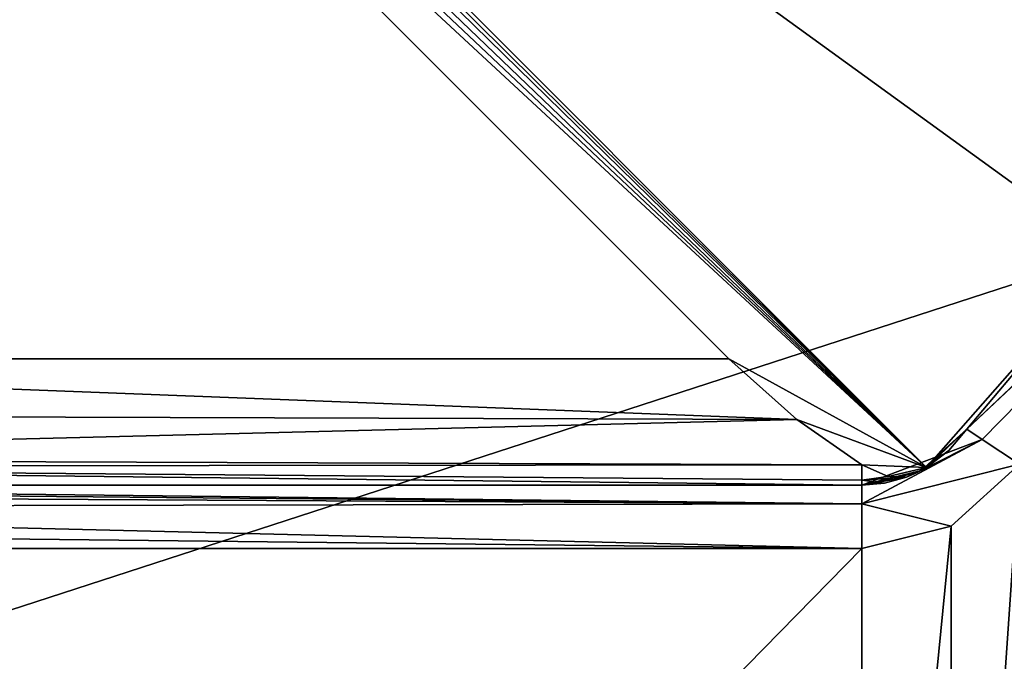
# Model space of a CAD drawing. Header units: millimetres. Extents: x -94 to 205, y -120 to 508.
# Tile 36 of 161: x -14.14 to -6.36, y 2.61 to 7.68. Entities that reach past the tile are written whole.
import ezdxf

# ---------------------------------------------------------------- set-up
doc = ezdxf.new("R2010")
doc.units = ezdxf.units.MM
doc.header["$LTSCALE"] = 65.185185
for name, color, linetype in [('177', 7, 'CONTINUOUS'), ('24', 7, 'CONTINUOUS'), ('26', 7, 'CONTINUOUS'), ('27', 7, 'CONTINUOUS'), ('301', 7, 'CONTINUOUS'), ('337', 7, 'CONTINUOUS'), ('338', 7, 'CONTINUOUS'), ('626', 7, 'CONTINUOUS'), ('631', 7, 'CONTINUOUS'), ('637', 7, 'CONTINUOUS'), ('778', 7, 'CONTINUOUS'), ('779', 7, 'CONTINUOUS'), ('780', 7, 'CONTINUOUS'), ('844', 7, 'CONTINUOUS')]:
    doc.layers.add(name, color=color, linetype=linetype)

msp = doc.modelspace()

# ---------------------------------------------------------------- linework, layer by layer
at = {"layer": '177', "linetype": 'CONTINUOUS'}
for points in [[(-7.4833, 4, 68), (-7.4833, 4, 43.5), (-20.3961, 4, 68), (-7.4833, 4, 68)], [(-20.3961, 4, 68), (-7.4833, 4, 43.5), (-20.3961, 4, 43.5), (-20.3961, 4, 68)]]:
    msp.add_3dface(points, dxfattribs=at)
at = {"layer": '24', "linetype": 'CONTINUOUS'}
for points in [[(-23.5, 0, 71), (23.5, 0, 71), (19.0165, 13.8066, 71), (-23.5, 0, 71)], [(-19.0165, 13.8066, 71), (-23.5, 0, 71), (19.0165, 13.8066, 71), (-19.0165, 13.8066, 71)]]:
    msp.add_3dface(points, dxfattribs=at)
at = {"layer": '26', "linetype": 'CONTINUOUS'}
for points in [[(-6.7762, 3.6771, 43), (-6.2361, 4.1667, 43), (-6.7762, -3.6771, 43), (-6.7762, 3.6771, 43)], [(-6.7762, -3.6771, 43), (-6.2361, 4.1667, 43), (-6.2361, -4.1667, 43), (-6.7762, -3.6771, 43)], [(-7.4833, 3.5, 43), (-6.7762, 3.6771, 43), (-7.4833, -3.5, 43), (-7.4833, 3.5, 43)], [(-7.4833, -3.5, 43), (-6.7762, 3.6771, 43), (-6.7762, -3.6771, 43), (-7.4833, -3.5, 43)], [(-14.3483, 3.5, 43), (-7.4833, 3.5, 43), (-14.3483, -3.5, 43), (-14.3483, 3.5, 43)], [(-14.3483, -3.5, 43), (-7.4833, 3.5, 43), (-7.4833, -3.5, 43), (-14.3483, -3.5, 43)]]:
    msp.add_3dface(points, dxfattribs=at)
at = {"layer": '27', "linetype": 'CONTINUOUS'}
for points in [[(-6.6518, 4.4444, 43.5), (-4.063, 6.8914, 67.5), (-4.017, 6.9184, 43.5), (-6.6518, 4.4444, 43.5)], [(-5.4954, 5.8139, 67.5), (-4.063, 6.8914, 67.5), (-6.6518, 4.4444, 43.5), (-5.4954, 5.8139, 67.5)], [(-6.6518, 4.4444, 67.5), (-5.4954, 5.8139, 67.5), (-6.6518, 4.4444, 43.5), (-6.6518, 4.4444, 67.5)]]:
    msp.add_3dface(points, dxfattribs=at)
at = {"layer": '301', "linetype": 'CONTINUOUS'}
for points in [[(-20.3961, 5, 69), (-8.5355, 5, 69), (-7.9967, 4.5192, 68.8768), (-20.3961, 5, 69)], [(-20.3961, 4.5597, 68.8978), (-20.3961, 5, 69), (-7.9967, 4.5192, 68.8768), (-20.3961, 4.5597, 68.8978)], [(-20.3961, 4.2102, 68.6133), (-20.3961, 4.5597, 68.8978), (-7.9967, 4.5192, 68.8768), (-20.3961, 4.2102, 68.6133)], [(-7.4833, 4.162, 68.5456), (-20.3961, 4.2102, 68.6133), (-7.9967, 4.5192, 68.8768), (-7.4833, 4.162, 68.5456)], [(-20.3961, 4.1489, 68.5249), (-20.3961, 4.2102, 68.6133), (-7.4833, 4.162, 68.5456), (-20.3961, 4.1489, 68.5249)], [(-7.4833, 4.0413, 68.2845), (-20.3961, 4.1489, 68.5249), (-7.4833, 4.162, 68.5456), (-7.4833, 4.0413, 68.2845)], [(-7.4833, 4, 68), (-20.3961, 4, 68), (-20.3961, 4.1489, 68.5249), (-7.4833, 4, 68)], [(-7.4833, 4, 68), (-20.3961, 4.1489, 68.5249), (-7.4833, 4.0413, 68.2845), (-7.4833, 4, 68)]]:
    msp.add_3dface(points, dxfattribs=at)
at = {"layer": '337', "linetype": 'CONTINUOUS'}
for points in [[(-20.5132, 3.9725, 43.3363), (-20.3961, 4, 43.5), (-7.4833, 3.8536, 43.1464), (-20.5132, 3.9725, 43.3363)], [(-20.3961, 4, 43.5), (-7.4833, 4, 43.5), (-7.4833, 3.8536, 43.1464), (-20.3961, 4, 43.5)], [(-20.9004, 3.826, 43.1209), (-20.6695, 3.9268, 43.2395), (-7.4833, 3.8536, 43.1464), (-20.9004, 3.826, 43.1209)], [(-20.6695, 3.9268, 43.2395), (-20.5132, 3.9725, 43.3363), (-7.4833, 3.8536, 43.1464), (-20.6695, 3.9268, 43.2395)], [(-20.9004, 3.826, 43.1209), (-7.4833, 3.5, 43), (-21.1195, 3.6545, 43.0245), (-20.9004, 3.826, 43.1209)], [(-7.4833, 3.5, 43), (-20.9004, 3.826, 43.1209), (-7.4833, 3.8536, 43.1464), (-7.4833, 3.5, 43)], [(-7.4833, 3.5, 43), (-14.3483, 3.5, 43), (-21.1195, 3.6545, 43.0245), (-7.4833, 3.5, 43)]]:
    msp.add_3dface(points, dxfattribs=at)
at = {"layer": '338', "linetype": 'CONTINUOUS'}
for points in [[(-6.6518, 4.4444, 43.5), (-4.017, 6.9184, 43.5), (-6.5301, 4.3631, 43.1464), (-6.6518, 4.4444, 43.5)], [(-4.017, 6.9184, 43.5), (-6.2361, 4.1667, 43), (-6.5301, 4.3631, 43.1464), (-4.017, 6.9184, 43.5)]]:
    msp.add_3dface(points, dxfattribs=at)
at = {"layer": '626', "linetype": 'CONTINUOUS'}
for points in [[(-6.6518, 4.4444, 67.5), (-6.6518, 4.4444, 43.5), (-7.0119, 4.1181, 43.5), (-6.6518, 4.4444, 67.5)], [(-6.7942, 4.2754, 67.5), (-6.6518, 4.4444, 67.5), (-7.0119, 4.1181, 43.5), (-6.7942, 4.2754, 67.5)], [(-6.9701, 4.1417, 67.5), (-6.7942, 4.2754, 67.5), (-7.0119, 4.1181, 43.5), (-6.9701, 4.1417, 67.5)], [(-7.0492, 4.0991, 67.7582), (-6.9701, 4.1417, 67.5), (-7.0119, 4.1181, 43.5), (-7.0492, 4.0991, 67.7582)], [(-7.4833, 4, 43.5), (-7.0492, 4.0991, 67.7582), (-7.0119, 4.1181, 43.5), (-7.4833, 4, 43.5)], [(-7.0492, 4.0991, 67.7582), (-7.4833, 4, 43.5), (-7.129, 4.0649, 68), (-7.0492, 4.0991, 67.7582)], [(-7.129, 4.0649, 68), (-7.4833, 4, 43.5), (-7.3032, 4.0164, 68), (-7.129, 4.0649, 68)], [(-7.4833, 4, 43.5), (-7.4833, 4, 68), (-7.3032, 4.0164, 68), (-7.4833, 4, 43.5)]]:
    msp.add_3dface(points, dxfattribs=at)
at = {"layer": '631', "linetype": 'CONTINUOUS'}
for points in [[(-7.4833, 4.0413, 68.2845), (-7.4833, 4.162, 68.5456), (-7.2752, 4.0693, 68.3008), (-7.4833, 4.0413, 68.2845)], [(-7.129, 4.0649, 68), (-7.4833, 4.0413, 68.2845), (-7.2752, 4.0693, 68.3008), (-7.129, 4.0649, 68)], [(-7.4833, 4.0413, 68.2845), (-7.129, 4.0649, 68), (-7.3032, 4.0164, 68), (-7.4833, 4.0413, 68.2845)], [(-7.4833, 4, 68), (-7.4833, 4.0413, 68.2845), (-7.3032, 4.0164, 68), (-7.4833, 4, 68)]]:
    msp.add_3dface(points, dxfattribs=at)
at = {"layer": '637', "linetype": 'CONTINUOUS'}
for points in [[(-6.6518, 4.4444, 43.5), (-6.5301, 4.3631, 43.1464), (-7.0119, 4.1181, 43.5), (-6.6518, 4.4444, 43.5)], [(-6.2361, 4.1667, 43), (-7.4833, 3.8536, 43.1464), (-6.5301, 4.3631, 43.1464), (-6.2361, 4.1667, 43)], [(-7.4833, 3.8536, 43.1464), (-7.4833, 4, 43.5), (-6.5301, 4.3631, 43.1464), (-7.4833, 3.8536, 43.1464)], [(-6.5301, 4.3631, 43.1464), (-7.4833, 4, 43.5), (-7.0119, 4.1181, 43.5), (-6.5301, 4.3631, 43.1464)], [(-6.2361, 4.1667, 43), (-6.7762, 3.6771, 43), (-7.4833, 3.8536, 43.1464), (-6.2361, 4.1667, 43)], [(-6.7762, 3.6771, 43), (-7.4833, 3.5, 43), (-7.4833, 3.8536, 43.1464), (-6.7762, 3.6771, 43)]]:
    msp.add_3dface(points, dxfattribs=at)
at = {"layer": '778', "linetype": 'CONTINUOUS'}
for points in [[(-4.063, 6.8914, 67.5), (-14.0777, 16.9061, 67.5), (-3.9138, 7.3114, 68.7073), (-4.063, 6.8914, 67.5)], [(-3.9138, 7.3114, 68.7073), (-14.0777, 16.9061, 67.5), (-4.3457, 7.8813, 69), (-3.9138, 7.3114, 68.7073)]]:
    msp.add_3dface(points, dxfattribs=at)
at = {"layer": '779', "linetype": 'CONTINUOUS'}
for points in [[(-4.063, 6.8914, 67.5), (-16.9061, 14.0777, 67.5), (-14.0777, 16.9061, 67.5), (-4.063, 6.8914, 67.5)], [(-4.063, 6.8914, 67.5), (-5.4954, 5.8139, 67.5), (-16.9061, 14.0777, 67.5), (-4.063, 6.8914, 67.5)], [(-16.9061, 14.0777, 67.5), (-5.4954, 5.8139, 67.5), (-6.9701, 4.1417, 67.5), (-16.9061, 14.0777, 67.5)], [(-5.4954, 5.8139, 67.5), (-6.6518, 4.4444, 67.5), (-6.9701, 4.1417, 67.5), (-5.4954, 5.8139, 67.5)], [(-6.6518, 4.4444, 67.5), (-6.7942, 4.2754, 67.5), (-6.9701, 4.1417, 67.5), (-6.6518, 4.4444, 67.5)]]:
    msp.add_3dface(points, dxfattribs=at)
at = {"layer": '780', "linetype": 'CONTINUOUS'}
for points in [[(-16.9596, 14.0133, 67.7501), (-16.9061, 14.0777, 67.5), (-6.9701, 4.1417, 67.5), (-16.9596, 14.0133, 67.7501)], [(-17.0128, 13.9487, 68), (-6.9701, 4.1417, 67.5), (-17.0391, 13.7915, 68.3893), (-17.0128, 13.9487, 68)], [(-17.0128, 13.9487, 68), (-16.9596, 14.0133, 67.7501), (-6.9701, 4.1417, 67.5), (-17.0128, 13.9487, 68)], [(-17.0391, 13.7915, 68.3893), (-6.9701, 4.1417, 67.5), (-16.9491, 13.5474, 68.7161), (-17.0391, 13.7915, 68.3893)], [(-16.9491, 13.5474, 68.7161), (-6.9701, 4.1417, 67.5), (-16.5114, 12.9759, 69), (-16.9491, 13.5474, 68.7161)], [(-6.9701, 4.1417, 67.5), (-8.5355, 5, 69), (-16.5114, 12.9759, 69), (-6.9701, 4.1417, 67.5)], [(-7.9967, 4.5192, 68.8768), (-8.5355, 5, 69), (-6.9701, 4.1417, 67.5), (-7.9967, 4.5192, 68.8768)], [(-7.4833, 4.162, 68.5456), (-7.9967, 4.5192, 68.8768), (-6.9701, 4.1417, 67.5), (-7.4833, 4.162, 68.5456)], [(-7.4833, 4.162, 68.5456), (-6.9701, 4.1417, 67.5), (-7.2752, 4.0693, 68.3008), (-7.4833, 4.162, 68.5456)], [(-6.9701, 4.1417, 67.5), (-7.129, 4.0649, 68), (-7.2752, 4.0693, 68.3008), (-6.9701, 4.1417, 67.5)], [(-6.9701, 4.1417, 67.5), (-7.0492, 4.0991, 67.7582), (-7.129, 4.0649, 68), (-6.9701, 4.1417, 67.5)]]:
    msp.add_3dface(points, dxfattribs=at)
at = {"layer": '844', "linetype": 'CONTINUOUS'}
msp.add_3dface([(-8.5355, 5, 69), (-20.3961, 5, 69), (-16.5114, 12.9759, 69), (-8.5355, 5, 69)], dxfattribs=at)

doc.saveas('drawing.dxf')
